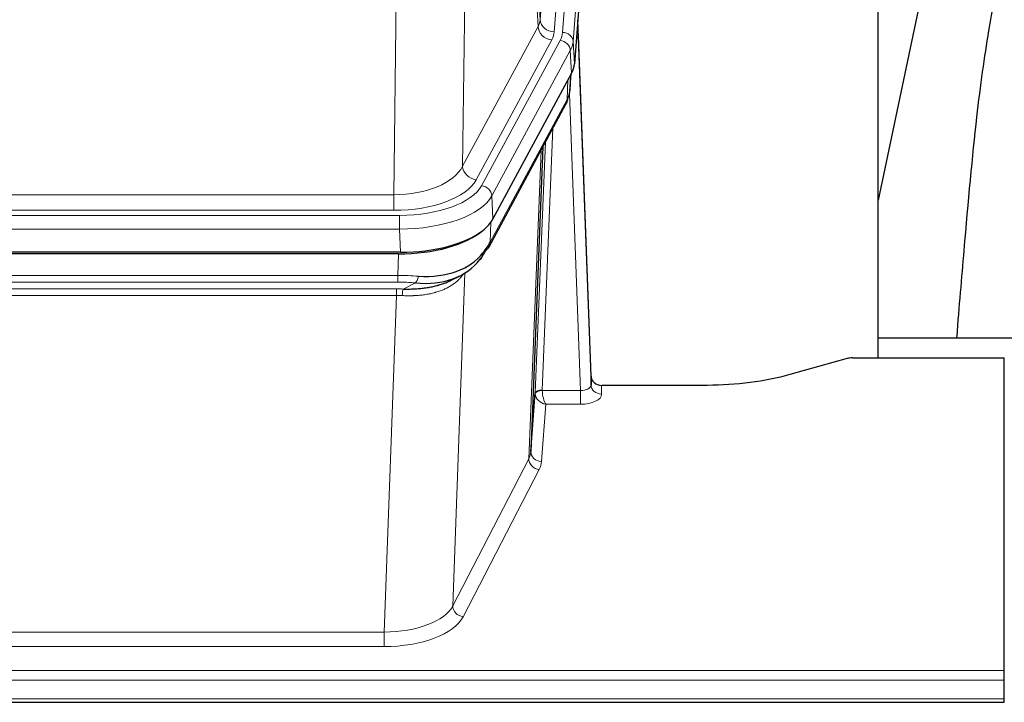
# Model space of a CAD drawing. Header units: inches. Extents: x 0 to 29700, y -16 to 21000.
# Tile 216 of 256: x 24225 to 24503, y 17802 to 17995. Entities that reach past the tile are written whole.
import ezdxf

# ---------------------------------------------------------------- set-up
doc = ezdxf.new("R2010")
doc.units = ezdxf.units.IN
doc.layers.add('1', color=7, linetype='Continuous', true_color=0xffffff)

msp = doc.modelspace()

# ---------------------------------------------------------------- linework, layer by layer
at = {"layer": '1', "color": 110, "linetype": 'Continuous', "lineweight": 13}
for p, q in [((24371.796, 17995.405), (24384.862, 18168.178)), ((24388.854, 18164.751), (24375.788, 17991.978)), ((24378.135, 17991.826), (24391.246, 18165.186)), ((24394.24, 18162.616), (24381.129, 17989.256)), ((24367.419, 18070.081), (24371.796, 17995.405)), ((24371.215, 17993.495), (24366.863, 18067.747)), ((24350.821, 18029.603), (24349.863, 17953.952)), ((24330.42, 17945.917), (24331.389, 18022.413)), ((24349.863, 17953.952), (24371.215, 17993.495)), ((24353.739, 17950.144), (24375.091, 17989.687)), ((24355.264, 17948.469), (24377.438, 17989.535)), ((24381.129, 17989.256), (24381.503, 17982.883)), ((24380.345, 17986.678), (24358.171, 17945.613)), ((24380.718, 17980.306), (24380.345, 17986.678)), ((24379.449, 17972.801), (24379.667, 17978.359)), ((24380.234, 17975.38), (24380.588, 17980.064)), ((24357.701, 17932.526), (24379.449, 17972.801)), ((24383.215, 17890.557), (24380.084, 17974.409)), ((24375.431, 17964.696), (24372.409, 17890.644)), ((24370.412, 17889.878), (24373.304, 17960.756)), ((24368.597, 17871.25), (24372.065, 17958.461)), ((24117.777, 17945.917), (24330.42, 17945.917)), ((24330.42, 17941.503), (24330.42, 17945.917)), ((24358.171, 17945.613), (24358.464, 17939.091)), ((24330.42, 17941.503), (24117.777, 17941.503)), ((24116.189, 17940.08), (24332.009, 17940.08)), ((24332.009, 17936.174), (24332.009, 17940.08)), ((24332.009, 17936.174), (24116.189, 17936.174)), ((24332.302, 17929.653), (24332.009, 17936.174)), ((24357.878, 17938.161), (24357.701, 17932.526)), ((24331.519, 17923.08), (24331.71, 17929.171)), ((24350.811, 17925.44), (24350.773, 17925.346)), ((24116.678, 17923.08), (24331.519, 17923.08)), ((24331.519, 17921.215), (24331.519, 17923.08)), ((24350.548, 17923.775), (24347.112, 17829.635)), ((24331.519, 17921.215), (24116.678, 17921.215)), ((24117.02, 17919.272), (24331.177, 17919.272)), ((24331.177, 17917.407), (24331.177, 17919.272)), ((24333.09, 17919.241), (24336.544, 17920.986)), ((24331.177, 17917.407), (24117.02, 17917.407)), ((24327.704, 17822.231), (24331.177, 17917.407)), ((24389.196, 17892.004), (24389.206, 17889.556)), ((24372.41, 17890.557), (24383.215, 17890.557)), ((24383.215, 17890.557), (24383.215, 17886.642)), ((24373.373, 17886.642), (24372.179, 17870.494)), ((24383.215, 17886.642), (24373.373, 17886.642)), ((24347.112, 17829.635), (24368.597, 17871.25)), ((24371.506, 17868.187), (24350.021, 17826.572)), ((24120.494, 17822.231), (24327.704, 17822.231)), ((24327.704, 17822.231), (24327.704, 17818.13)), ((24327.704, 17818.13), (24120.494, 17818.13)), ((23946.099, 17811.369), (24503.099, 17811.369)), ((23946.099, 17808.635), (24503.099, 17808.635)), ((23946.099, 17803.387), (24503.099, 17803.387))]:
    msp.add_line(p, q, dxfattribs=at)
at = {"layer": '1', "color": 2, "linetype": 'Continuous', "lineweight": 25}
for p, q in [((24394.621, 18156.337), (24381.503, 17982.883)), ((24467.439, 17899.771), (24467.439, 18088.573)), ((24487.282, 18038.491), (24467.439, 17944.335)), ((24386.197, 17894.626), (24382.439, 17995.264)), ((24382.52, 17990.871), (24386.208, 17892.089)), ((24380.718, 17980.306), (24358.464, 17939.091)), ((24380.227, 17975.267), (24380.591, 17980.069)), ((24380.405, 17979.724), (24380.234, 17975.38)), ((24380.227, 17975.267), (24380.234, 17975.38)), ((24357.342, 17931.196), (24379.09, 17971.471)), ((24372.611, 17959.471), (24369.183, 17873.26)), ((24332.302, 17929.653), (24115.895, 17929.653)), ((24331.71, 17929.171), (24116.487, 17929.171)), ((24346.408, 17921.608), (24349.201, 17923.019)), ((24539.437, 17905.344), (24467.44, 17905.344)), ((24458.643, 17899.576), (24442.478, 17895.045)), ((24460.141, 17899.771), (24503.099, 17899.771)), ((24503.099, 17811.369), (24503.099, 17899.771)), ((24386.208, 17892.089), (24386.197, 17894.626)), ((24419.099, 17892.004), (24389.196, 17892.004)), ((24369.183, 17873.26), (24370.412, 17889.878)), ((24503.099, 17808.635), (24503.099, 17811.369)), ((24503.099, 17803.387), (24503.099, 17808.635)), ((23946.099, 17802.372), (24503.099, 17802.372)), ((24503.099, 17802.372), (24503.099, 17803.387))]:
    msp.add_line(p, q, dxfattribs=at)
at = {"layer": '1', "color": 110, "linetype": 'Continuous', "lineweight": 13}
for centre, major_axis, ratio, start_param, end_param in [((24351.77, 17995.916), (-20.038, 0.241), 0.4621297, 2.903225, 3.1123764), ((24375.788, 17995.526), (3.989, -0.302), 0.8864705, 3.2608937, 4.7793301), ((24382.52, 17988.718), (-0.214, 6.443), 0.0117452, 5.0526437, 5.774114), ((24375.091, 17993.235), (3.52, -1.9), 0.8606628, 3.6289862, 5.1474227), ((24351.77, 17992.368), (-24.033, 0.005), 0.4611335, 2.8976848, 3.1068362), ((24354.117, 17992.216), (-24.033, 0.005), 0.4611335, 2.8976848, 3.1068362), ((24378.135, 17989.165), (2.991, -0.226), 0.8864705, 0.119301, 1.6377375), ((24377.438, 17986.874), (2.64, -1.425), 0.8606628, 0.4873936, 2.00583), ((24354.117, 17989.555), (27.028, 0.171), 0.4605352, 6.0362132, 6.2453646), ((24379.521, 17990.78), (2.998, 0.112), 0.4302668, 5.7021495, 6.2671208), ((24375.57, 17973.371), (3.52, -1.9), 0.8606628, 0.0000038, 0.4001271), ((24352.439, 17955.592), (27.538, 20.422), 0.1820482, 5.9117302, 5.9437103), ((24330.5, 17956.524), (20.002, 0.126), 0.5302672, 4.7050812, 6.0263936), ((24353.739, 17953.692), (-3.52, 1.9), 0.8606628, 0.4873936, 2.00583), ((24330.5, 17952.976), (24.002, 0.049), 0.477994, 4.708097, 6.0294094), ((24331.957, 17951.177), (-24.02, 0.03), 0.4619935, 1.5735185, 2.8978281), ((24355.264, 17945.808), (2.64, -1.425), 0.8606628, 0.4873936, 2.00583), ((24331.957, 17948.516), (27.018, 0.111), 0.4567867, 4.7124116, 6.0367213), ((24353.823, 17933.096), (3.52, -1.9), 0.8606628, 0.0000038, 0.4001271), ((24330.87, 17915.646), (27.015, 0.091), 0.2751837, 1.3250001, 1.545831), ((24336.544, 17924.822), (-0.368, -3.983), 0.2964475, 0.3019504, 1.0888865), ((24330.388, 17909.46), (24.025, 0.387), 0.4081206, 1.4515092, 1.5313568), ((24330.87, 17911.811), (23.017, 0.318), 0.4083138, 1.3161001, 1.5369309), ((24333.09, 17915.406), (0.131, 3.998), 0.1099517, 0.2897867, 1.0584981), ((24330.388, 17905.625), (20.023, 0.877), 0.5868265, 1.4258227, 1.5056703), ((24383.203, 17892.18), (-3.004, 0.138), 0.5390598, 1.5996723, 3.1704686), ((24389.206, 17892.18), (-3, -0.013), 0.8746179, 0.0299147, 1.5670846), ((24373.409, 17889.751), (-2.996, 0.15), 0.8842153, 0.0089587, 0.1047241), ((24372.409, 17889.783), (1.998, -0.082), 0.4302193, 1.5883537, 3.1255299), ((24372.41, 17889.696), (-1.996, -0.13), 0.4297663, 4.6843512, 6.2157251), ((24373.373, 17889.266), (-2.669, 1.608), 0.8008031, 0.5106166, 2.0203264), ((24373.409, 17890.613), (1.001, 0.011), 0.9036688, 3.0949665, 3.190732), ((24373.373, 17889.266), (-0.506, 2.997), 0.2740591, 1.0794715, 2.5891813), ((24383.203, 17889.556), (-6.003, 0.008), 0.4854373, 1.5734916, 3.1442879), ((24349.18, 17873.515), (20.016, 0.121), 0.4848834, 6.0350943, 6.2444185), ((24372.179, 17873.117), (2.992, -0.221), 0.8740585, 3.1714428, 4.7769181), ((24371.506, 17870.81), (2.666, -1.376), 0.8484453, 3.5215353, 5.1252561), ((24349.18, 17870.891), (23.014, 0.002), 0.4845187, 6.038018, 6.2473422), ((24327.697, 17831.905), (20.013, 0.104), 0.483363, 4.7101919, 6.0355739), ((24350.021, 17829.196), (2.666, -1.376), 0.8484453, 3.5215353, 5.1252561), ((24327.697, 17829.281), (-23.012, 0.004), 0.4845836, 1.5711584, 2.8965404)]:
    msp.add_ellipse(centre, major_axis=major_axis, ratio=ratio, start_param=start_param, end_param=end_param, dxfattribs=at)
at = {"layer": '1', "color": 2, "linetype": 'Continuous', "lineweight": 25}
for centre, major_axis, ratio, start_param, end_param in [((24354.483, 17983.322), (-27.037, 0.006), 0.4611335, 2.8976848, 3.1068362), ((24353.59, 17984.868), (-26.161, 11.46), 0.4493681, 3.1218709, 3.267222), ((24352.439, 17955.592), (27.174, 22.247), 0.2659533, 6.0029103, 6.0348905), ((24375.736, 17973.692), (3.584, -1.776), 0.8816114, 6.2824956, 6.6531678), ((24332.244, 17942.137), (-27.023, 0.034), 0.4619935, 2.6128783, 2.8978281), ((24331.685, 17941.646), (-27.01, 0.015), 0.4618579, 1.5720062, 2.656), ((24332.244, 17942.137), (-27.023, 0.034), 0.4619935, 1.5735185, 2.6128783), ((24333.566, 17912.784), (23.434, 19.972), 0.1471226, 5.6997031, 5.9205339), ((24330.87, 17915.646), (27.355, 20.182), 0.1876908, 5.6857719, 5.9066027), ((24353.823, 17933.096), (3.52, -1.9), 0.8606628, 5.9153676, 6.2831892), ((24331.773, 17944.464), (-23.359, 16.381), 0.7286412, 2.2260513, 3.1098882), ((24331.773, 17944.464), (-25.329, 12.681), 0.6929209, 2.1169098, 3.0007467), ((24352.046, 17930.414), (3.195, -2.407), 0.6715965, 6.033487, 6.820423), ((24353.945, 17922.924), (-3.388, 2.127), 0.8041825, 6.1083502, 6.2835535), ((24460.144, 17898.314), (-3, 0.002), 0.4856498, 4.7136997, 5.2369038), ((24389.195, 17894.717), (-3, 0.002), 0.9042699, 0.0343167, 1.5714866)]:
    msp.add_ellipse(centre, major_axis=major_axis, ratio=ratio, start_param=start_param, end_param=end_param, dxfattribs=at)
for points, knots in [([(24516.621, 18038.553), (24514.741, 18036.07), (24508.134, 18026.143), (24501.495, 18008.294), (24498.298, 17991.179), (24494.911, 17967.122), (24492.226, 17936.998), (24490.263, 17914.115), (24489.608, 17905.516), (24489.596, 17905.365)], [0, 0, 0, 0, 0.0518711, 0.2038069, 0.3730498, 0.5881455, 0.851041, 0.9973912, 1, 1, 1, 1]), ([(24333.09, 17919.241), (24333.608, 17919.232), (24334.124, 17919.23), (24335.149, 17919.242), (24335.659, 17919.257), (24336.293, 17919.287), (24336.42, 17919.293), (24336.673, 17919.307), (24336.799, 17919.315), (24337.176, 17919.34), (24337.425, 17919.359), (24338.167, 17919.423), (24338.654, 17919.476), (24339.613, 17919.6), (24340.085, 17919.673), (24341.013, 17919.839), (24341.47, 17919.932), (24342.144, 17920.089), (24342.366, 17920.144), (24342.697, 17920.231), (24342.807, 17920.261), (24342.971, 17920.306), (24343.025, 17920.322), (24343.134, 17920.353), (24343.621, 17920.494), (24344.089, 17920.647), (24344.894, 17920.938), (24345.593, 17921.217), (24346.247, 17921.526), (24346.528, 17921.668)], [0, 0, 0, 0, 0.1020877, 0.1020877, 0.2041754, 0.2041754, 0.2296973, 0.2296973, 0.2552192, 0.2552192, 0.3062631, 0.3062631, 0.4083508, 0.4083508, 0.5104385, 0.5104385, 0.6125262, 0.6125262, 0.66357, 0.66357, 0.6890919, 0.6890919, 0.7018529, 0.7018529, 0.7146139, 0.8167015, 0.8167015, 0.9187892, 1, 1, 1, 1]), ([(24442.478, 17895.045), (24438.945, 17894.055), (24435.143, 17893.29), (24427.26, 17892.265), (24423.18, 17892.004), (24419.099, 17892.004)], [0, 0, 0, 0, 0.5, 0.5, 1, 1, 1, 1])]:
    msp.add_open_spline(points, degree=3, knots=knots, dxfattribs=at)
msp.add_open_spline([(24379.09, 17971.471), (24379.21, 17971.694), (24379.32, 17971.916)], degree=2, dxfattribs=at)
at = {"layer": '1', "color": 110, "linetype": 'Continuous', "lineweight": 13}
msp.add_open_spline([(24350.151, 17923.649), (24349.995, 17923.397), (24349.823, 17923.148), (24349.448, 17922.658), (24349.244, 17922.417), (24348.806, 17921.946), (24348.572, 17921.715), (24348.072, 17921.265), (24347.806, 17921.046), (24347.384, 17920.727), (24347.239, 17920.623), (24347.016, 17920.468), (24346.941, 17920.417), (24346.788, 17920.316), (24346.711, 17920.266), (24346.323, 17920.02), (24346, 17919.832), (24345.33, 17919.477), (24344.636, 17919.14), (24343.895, 17918.843), (24343.13, 17918.566), (24342.735, 17918.437), (24342.277, 17918.304), (24342.226, 17918.289), (24342.123, 17918.26), (24342.072, 17918.246), (24341.917, 17918.203), (24341.606, 17918.121), (24341.291, 17918.044), (24340.656, 17917.9), (24340.226, 17917.815), (24339.351, 17917.667), (24338.907, 17917.604), (24338.006, 17917.498), (24337.548, 17917.455), (24336.851, 17917.406), (24336.617, 17917.392), (24336.263, 17917.375), (24336.144, 17917.37), (24335.907, 17917.361), (24335.787, 17917.357), (24335.191, 17917.34), (24334.711, 17917.336), (24333.746, 17917.345), (24333.26, 17917.358), (24332.771, 17917.378)], degree=3, knots=[0, 0, 0, 0, 0.0625, 0.0625, 0.125, 0.125, 0.1875, 0.1875, 0.25, 0.25, 0.28125, 0.28125, 0.296875, 0.296875, 0.3125, 0.3125, 0.375, 0.375, 0.4375, 0.5, 0.5, 0.5625, 0.5625, 0.5703125, 0.5703125, 0.578125, 0.578125, 0.59375, 0.625, 0.625, 0.6875, 0.6875, 0.75, 0.75, 0.8125, 0.8125, 0.84375, 0.84375, 0.859375, 0.859375, 0.875, 0.875, 0.9375, 0.9375, 1, 1, 1, 1], dxfattribs=at)

doc.saveas('drawing.dxf')
